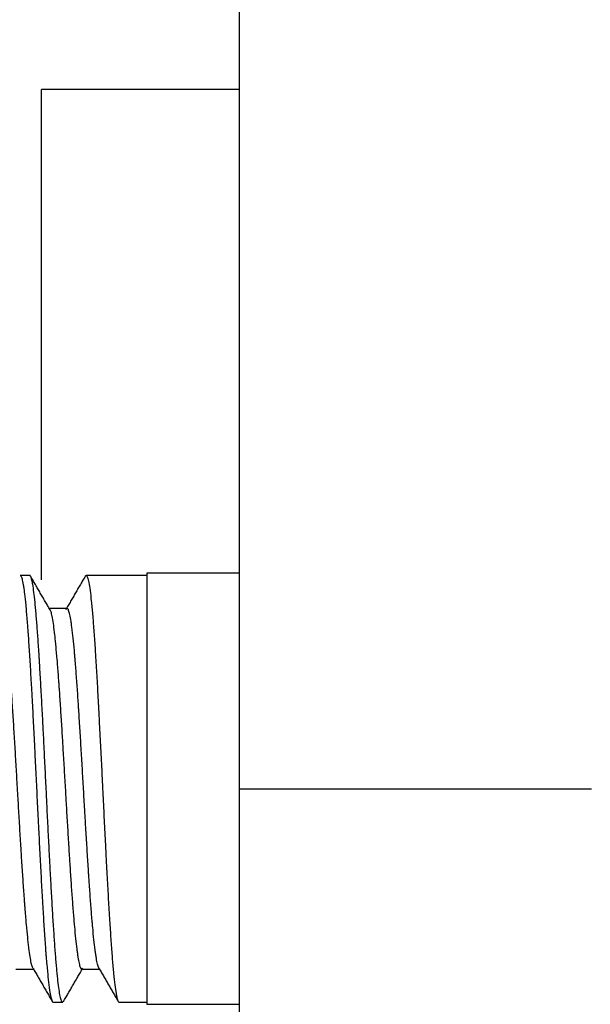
# Model space of a CAD drawing. Header units: millimetres. Extents: x 6909 to 9403, y -385 to 1379.
# Tile 111 of 142: x 8569 to 8582, y 871 to 893. Entities that reach past the tile are written whole.
import ezdxf

# ---------------------------------------------------------------- set-up
doc = ezdxf.new("R2010")
doc.units = ezdxf.units.MM

msp = doc.modelspace()

# ---------------------------------------------------------------- linework, layer by layer
for p, q in [((8574.157, 875.485), (8574.157, 954.485)), ((8574.157, 891.385), (8569.657, 891.385)), ((8569.657, 882.385), (8569.657, 891.385)), ((8569.657, 880.232), (8569.657, 882.385)), ((8569.391, 880.335), (8569.173, 880.335)), ((8572.057, 880.335), (8570.673, 880.335)), ((8574.157, 880.385), (8572.057, 880.385)), ((8572.057, 880.385), (8572.057, 870.585)), ((8570.24, 879.585), (8569.836, 879.585)), ((8574.157, 865.485), (8574.157, 875.485)), ((8574.157, 875.485), (8582.157, 875.485)), ((8569.075, 871.385), (8569.478, 871.385)), ((8570.574, 871.385), (8570.978, 871.385)), ((8569.923, 870.635), (8570.141, 870.635)), ((8571.423, 870.635), (8572.057, 870.635)), ((8572.057, 870.585), (8574.157, 870.585))]:
    msp.add_line(p, q)
for points, knots in [([(8569.173, 880.335), (8569.178, 880.335), (8569.183, 880.331), (8569.193, 880.319), (8569.198, 880.31), (8569.207, 880.286), (8569.212, 880.272), (8569.226, 880.22), (8569.235, 880.175), (8569.249, 880.091), (8569.254, 880.06), (8569.261, 880.01), (8569.263, 879.992), (8569.268, 879.956), (8569.27, 879.937), (8569.282, 879.84), (8569.291, 879.752), (8569.31, 879.559), (8569.319, 879.452), (8569.333, 879.279), (8569.338, 879.219), (8569.345, 879.125), (8569.347, 879.093), (8569.352, 879.028), (8569.355, 878.995), (8569.366, 878.829), (8569.376, 878.688), (8569.394, 878.394), (8569.404, 878.24), (8569.418, 877.998), (8569.423, 877.916), (8569.43, 877.79), (8569.432, 877.748), (8569.437, 877.663), (8569.439, 877.62), (8569.451, 877.404), (8569.46, 877.229), (8569.479, 876.87), (8569.488, 876.687), (8569.5, 876.454), (8569.502, 876.407), (8569.507, 876.313), (8569.509, 876.265), (8569.516, 876.123), (8569.521, 876.028), (8569.535, 875.743), (8569.544, 875.553), (8569.563, 875.174), (8569.572, 874.985), (8569.584, 874.749), (8569.587, 874.701), (8569.591, 874.607), (8569.594, 874.559), (8569.601, 874.419), (8569.605, 874.326), (8569.619, 874.05), (8569.629, 873.87), (8569.647, 873.517), (8569.657, 873.345), (8569.669, 873.134), (8569.671, 873.093), (8569.676, 873.009), (8569.683, 872.886), (8569.69, 872.767), (8569.704, 872.534), (8569.713, 872.386), (8569.732, 872.103), (8569.741, 871.969), (8569.753, 871.811), (8569.755, 871.78), (8569.76, 871.718), (8569.767, 871.629), (8569.774, 871.544), (8569.788, 871.383), (8569.798, 871.285), (8569.811, 871.152), (8569.816, 871.11), (8569.823, 871.05), (8569.826, 871.031), (8569.83, 870.994), (8569.833, 870.976), (8569.844, 870.89), (8569.854, 870.832), (8569.873, 870.738), (8569.882, 870.702), (8569.896, 870.665), (8569.901, 870.655), (8569.908, 870.644), (8569.91, 870.641), (8569.915, 870.637), (8569.917, 870.636), (8569.92, 870.635), (8569.921, 870.635), (8569.923, 870.635)], [0, 0, 0, 0, 0.020115, 0.020115, 0.038878, 0.038878, 0.057641, 0.057641, 0.095167, 0.095167, 0.11393, 0.11393, 0.123312, 0.123312, 0.132694, 0.132694, 0.17022, 0.17022, 0.207746, 0.207746, 0.226509, 0.226509, 0.235891, 0.235891, 0.245272, 0.245272, 0.282799, 0.282799, 0.320325, 0.320325, 0.339088, 0.339088, 0.34847, 0.34847, 0.357851, 0.357851, 0.395377, 0.395377, 0.432904, 0.432904, 0.442285, 0.442285, 0.451667, 0.451667, 0.47043, 0.47043, 0.507956, 0.507956, 0.545483, 0.545483, 0.554864, 0.554864, 0.564246, 0.564246, 0.583009, 0.583009, 0.620535, 0.620535, 0.658061, 0.658061, 0.667443, 0.667443, 0.676825, 0.695588, 0.695588, 0.733114, 0.733114, 0.77064, 0.77064, 0.780022, 0.780022, 0.789403, 0.808166, 0.808166, 0.845693, 0.845693, 0.864456, 0.864456, 0.873837, 0.873837, 0.883219, 0.883219, 0.920745, 0.920745, 0.958272, 0.958272, 0.977035, 0.977035, 0.986416, 0.986416, 0.995798, 0.995798, 1, 1, 1, 1]), ([(8570.141, 870.635), (8570.138, 870.635), (8570.134, 870.637), (8570.122, 870.649), (8570.113, 870.666), (8570.102, 870.7), (8570.1, 870.707), (8570.096, 870.723), (8570.089, 870.749), (8570.083, 870.78), (8570.07, 870.848), (8570.061, 870.902), (8570.044, 871.028), (8570.036, 871.099), (8570.025, 871.2), (8570.023, 871.22), (8570.019, 871.263), (8570.016, 871.285), (8570.01, 871.352), (8570.006, 871.398), (8569.993, 871.543), (8569.984, 871.646), (8569.967, 871.868), (8569.959, 871.986), (8569.946, 872.174), (8569.942, 872.239), (8569.933, 872.372), (8569.928, 872.439), (8569.916, 872.646), (8569.898, 872.931), (8569.882, 873.236), (8569.869, 873.471), (8569.864, 873.551), (8569.858, 873.673), (8569.856, 873.714), (8569.851, 873.796), (8569.849, 873.837), (8569.838, 874.043), (8569.821, 874.377), (8569.804, 874.718), (8569.791, 874.977), (8569.787, 875.064), (8569.781, 875.195), (8569.779, 875.239), (8569.774, 875.326), (8569.772, 875.37), (8569.761, 875.589), (8569.753, 875.763), (8569.736, 876.108), (8569.727, 876.28), (8569.714, 876.535), (8569.71, 876.62), (8569.704, 876.747), (8569.701, 876.789), (8569.697, 876.873), (8569.695, 876.916), (8569.684, 877.125), (8569.676, 877.288), (8569.659, 877.605), (8569.65, 877.759), (8569.633, 878.06), (8569.624, 878.206), (8569.613, 878.384), (8569.611, 878.419), (8569.607, 878.488), (8569.601, 878.591), (8569.594, 878.689), (8569.581, 878.882), (8569.573, 879.003), (8569.556, 879.233), (8569.547, 879.341), (8569.536, 879.468), (8569.534, 879.493), (8569.53, 879.542), (8569.523, 879.613), (8569.517, 879.68), (8569.504, 879.807), (8569.496, 879.883), (8569.479, 880.018), (8569.47, 880.077), (8569.459, 880.141), (8569.457, 880.153), (8569.453, 880.176), (8569.451, 880.187), (8569.444, 880.218), (8569.44, 880.236), (8569.427, 880.284), (8569.418, 880.307), (8569.404, 880.33), (8569.398, 880.335), (8569.391, 880.335)], [0, 0, 0, 0, 0.01508, 0.01508, 0.049355, 0.049355, 0.057924, 0.057924, 0.066492, 0.08363, 0.08363, 0.117904, 0.117904, 0.152179, 0.152179, 0.160748, 0.160748, 0.169317, 0.169317, 0.186454, 0.186454, 0.220729, 0.220729, 0.255003, 0.255003, 0.272141, 0.272141, 0.289278, 0.289278, 0.323553, 0.357828, 0.357828, 0.374965, 0.374965, 0.383534, 0.383534, 0.392102, 0.392102, 0.426377, 0.460652, 0.460652, 0.477789, 0.477789, 0.486358, 0.486358, 0.494927, 0.494927, 0.529201, 0.529201, 0.563476, 0.563476, 0.580613, 0.580613, 0.589182, 0.589182, 0.597751, 0.597751, 0.632025, 0.632025, 0.6663, 0.6663, 0.700575, 0.700575, 0.709144, 0.709144, 0.717712, 0.73485, 0.73485, 0.769124, 0.769124, 0.803399, 0.803399, 0.811968, 0.811968, 0.820537, 0.837674, 0.837674, 0.871949, 0.871949, 0.906223, 0.906223, 0.914792, 0.914792, 0.923361, 0.923361, 0.940498, 0.940498, 0.974773, 0.974773, 1, 1, 1, 1]), ([(8570.653, 880.318), (8570.661, 880.332), (8570.67, 880.338), (8570.688, 880.328), (8570.697, 880.313), (8570.712, 880.272), (8570.716, 880.256), (8570.726, 880.217), (8570.73, 880.195), (8570.744, 880.122), (8570.754, 880.062), (8570.772, 879.922), (8570.782, 879.842), (8570.794, 879.728), (8570.796, 879.705), (8570.801, 879.656), (8570.803, 879.632), (8570.81, 879.556), (8570.815, 879.503), (8570.829, 879.339), (8570.838, 879.22), (8570.857, 878.967), (8570.866, 878.832), (8570.878, 878.652), (8570.88, 878.616), (8570.885, 878.542), (8570.892, 878.43), (8570.899, 878.314), (8570.913, 878.079), (8570.923, 877.917), (8570.941, 877.582), (8570.95, 877.408), (8570.962, 877.185), (8570.965, 877.139), (8570.969, 877.049), (8570.976, 876.913), (8570.984, 876.776), (8570.998, 876.5), (8571.007, 876.314), (8571.021, 876.031), (8571.026, 875.937), (8571.033, 875.794), (8571.035, 875.746), (8571.04, 875.651), (8571.042, 875.603), (8571.054, 875.362), (8571.063, 875.172), (8571.082, 874.795), (8571.091, 874.608), (8571.105, 874.329), (8571.11, 874.237), (8571.117, 874.099), (8571.119, 874.053), (8571.124, 873.962), (8571.126, 873.916), (8571.138, 873.691), (8571.147, 873.515), (8571.166, 873.175), (8571.176, 873.01), (8571.19, 872.77), (8571.194, 872.692), (8571.201, 872.576), (8571.204, 872.537), (8571.208, 872.462), (8571.211, 872.424), (8571.223, 872.24), (8571.232, 872.102), (8571.251, 871.84), (8571.26, 871.718), (8571.274, 871.546), (8571.279, 871.491), (8571.286, 871.412), (8571.288, 871.386), (8571.293, 871.336), (8571.295, 871.311), (8571.307, 871.192), (8571.316, 871.106), (8571.335, 870.956), (8571.344, 870.891), (8571.356, 870.823), (8571.358, 870.81), (8571.363, 870.785), (8571.366, 870.774), (8571.373, 870.741), (8571.377, 870.722), (8571.391, 870.673), (8571.401, 870.652), (8571.414, 870.637), (8571.419, 870.635), (8571.423, 870.635)], [0, 0, 0, 0, 0.033879, 0.033879, 0.070386, 0.070386, 0.088639, 0.088639, 0.106893, 0.106893, 0.1434, 0.1434, 0.179907, 0.179907, 0.189033, 0.189033, 0.19816, 0.19816, 0.216414, 0.216414, 0.252921, 0.252921, 0.289428, 0.289428, 0.298555, 0.298555, 0.307681, 0.325935, 0.325935, 0.362442, 0.362442, 0.398949, 0.398949, 0.408076, 0.408076, 0.417202, 0.435456, 0.435456, 0.471963, 0.471963, 0.490216, 0.490216, 0.499343, 0.499343, 0.50847, 0.50847, 0.544977, 0.544977, 0.581484, 0.581484, 0.599737, 0.599737, 0.608864, 0.608864, 0.617991, 0.617991, 0.654498, 0.654498, 0.691005, 0.691005, 0.709258, 0.709258, 0.718385, 0.718385, 0.727512, 0.727512, 0.764019, 0.764019, 0.800526, 0.800526, 0.818779, 0.818779, 0.827906, 0.827906, 0.837033, 0.837033, 0.87354, 0.87354, 0.910047, 0.910047, 0.919174, 0.919174, 0.9283, 0.9283, 0.946554, 0.946554, 0.983061, 0.983061, 1, 1, 1, 1]), ([(8569.47, 871.398), (8569.465, 871.405), (8569.46, 871.415), (8569.453, 871.433), (8569.451, 871.44), (8569.446, 871.453), (8569.444, 871.461), (8569.437, 871.484), (8569.432, 871.502), (8569.419, 871.563), (8569.409, 871.611), (8569.391, 871.726), (8569.382, 871.791), (8569.371, 871.883), (8569.369, 871.902), (8569.364, 871.942), (8569.362, 871.962), (8569.355, 872.023), (8569.35, 872.066), (8569.337, 872.199), (8569.327, 872.295), (8569.309, 872.5), (8569.3, 872.61), (8569.289, 872.756), (8569.286, 872.785), (8569.282, 872.845), (8569.279, 872.875), (8569.273, 872.967), (8569.268, 873.03), (8569.254, 873.22), (8569.245, 873.352), (8569.227, 873.624), (8569.218, 873.765), (8569.206, 873.948), (8569.204, 873.984), (8569.2, 874.058), (8569.197, 874.095), (8569.19, 874.206), (8569.186, 874.281), (8569.172, 874.506), (8569.163, 874.659), (8569.145, 874.967), (8569.136, 875.122), (8569.124, 875.32), (8569.122, 875.359), (8569.117, 875.438), (8569.115, 875.477), (8569.108, 875.595), (8569.104, 875.673), (8569.09, 875.907), (8569.081, 876.062), (8569.063, 876.37), (8569.054, 876.522), (8569.035, 876.825), (8569.026, 876.972), (8569.008, 877.259), (8568.999, 877.398), (8568.985, 877.601), (8568.979, 877.701), (8568.972, 877.799), (8568.967, 877.863), (8568.965, 877.896), (8568.953, 878.054), (8568.944, 878.175), (8568.926, 878.402), (8568.917, 878.51), (8568.903, 878.662), (8568.896, 878.735), (8568.89, 878.805), (8568.885, 878.85), (8568.883, 878.873), (8568.871, 878.983), (8568.862, 879.062), (8568.844, 879.204), (8568.835, 879.267), (8568.821, 879.35), (8568.814, 879.388), (8568.807, 879.422), (8568.803, 879.443), (8568.801, 879.453), (8568.789, 879.501), (8568.78, 879.53), (8568.762, 879.57), (8568.753, 879.582), (8568.742, 879.585), (8568.741, 879.585), (8568.739, 879.585)], [0, 0, 0, 0, 0.020671, 0.020671, 0.030033, 0.030033, 0.039395, 0.039395, 0.058118, 0.058118, 0.095566, 0.095566, 0.133014, 0.133014, 0.142376, 0.142376, 0.151737, 0.151737, 0.170461, 0.170461, 0.207909, 0.207909, 0.245356, 0.245356, 0.254718, 0.254718, 0.26408, 0.26408, 0.282804, 0.282804, 0.320251, 0.320251, 0.357699, 0.357699, 0.367061, 0.367061, 0.376423, 0.376423, 0.395147, 0.395147, 0.432594, 0.432594, 0.470042, 0.470042, 0.479404, 0.479404, 0.488766, 0.488766, 0.507489, 0.507489, 0.544937, 0.544937, 0.582385, 0.582385, 0.619832, 0.619832, 0.65728, 0.65728, 0.676003, 0.685365, 0.685365, 0.694727, 0.694727, 0.732175, 0.732175, 0.769622, 0.769622, 0.788346, 0.797708, 0.797708, 0.80707, 0.80707, 0.844518, 0.844518, 0.881965, 0.881965, 0.900689, 0.910051, 0.910051, 0.919413, 0.919413, 0.95686, 0.95686, 0.994308, 0.994308, 1, 1, 1, 1]), ([(8569.85, 879.56), (8569.859, 879.545), (8569.867, 879.521), (8569.88, 879.474), (8569.887, 879.446), (8569.894, 879.414), (8569.898, 879.391), (8569.9, 879.38), (8569.912, 879.318), (8569.92, 879.261), (8569.938, 879.133), (8569.947, 879.061), (8569.96, 878.942), (8569.967, 878.88), (8569.973, 878.813), (8569.978, 878.768), (8569.98, 878.745), (8569.991, 878.628), (8570, 878.528), (8570.018, 878.316), (8570.026, 878.205), (8570.04, 878.029), (8570.046, 877.939), (8570.053, 877.845), (8570.057, 877.782), (8570.06, 877.751), (8570.071, 877.59), (8570.08, 877.458), (8570.097, 877.187), (8570.106, 877.048), (8570.119, 876.835), (8570.126, 876.727), (8570.133, 876.617), (8570.137, 876.543), (8570.139, 876.506), (8570.15, 876.32), (8570.159, 876.171), (8570.177, 875.87), (8570.186, 875.719), (8570.199, 875.492), (8570.206, 875.378), (8570.212, 875.263), (8570.217, 875.187), (8570.219, 875.149), (8570.23, 874.958), (8570.239, 874.807), (8570.257, 874.511), (8570.265, 874.364), (8570.279, 874.148), (8570.285, 874.041), (8570.292, 873.934), (8570.297, 873.864), (8570.299, 873.829), (8570.31, 873.654), (8570.319, 873.519), (8570.336, 873.258), (8570.345, 873.133), (8570.363, 872.891), (8570.372, 872.775), (8570.39, 872.552), (8570.399, 872.448), (8570.416, 872.252), (8570.425, 872.161), (8570.442, 871.993), (8570.451, 871.915), (8570.463, 871.827), (8570.465, 871.81), (8570.469, 871.776), (8570.472, 871.76), (8570.478, 871.713), (8570.483, 871.684), (8570.496, 871.603), (8570.505, 871.556), (8570.522, 871.48), (8570.531, 871.449), (8570.542, 871.422), (8570.544, 871.417), (8570.549, 871.408), (8570.551, 871.404), (8570.558, 871.394), (8570.562, 871.389), (8570.569, 871.385), (8570.572, 871.385), (8570.574, 871.385)], [0, 0, 0, 0, 0.035232, 0.035232, 0.053582, 0.062757, 0.062757, 0.071932, 0.071932, 0.108632, 0.108632, 0.145332, 0.145332, 0.163682, 0.172857, 0.172857, 0.182032, 0.182032, 0.218732, 0.218732, 0.255432, 0.255432, 0.273782, 0.282957, 0.282957, 0.292132, 0.292132, 0.328832, 0.328832, 0.365532, 0.365532, 0.383882, 0.393057, 0.393057, 0.402232, 0.402232, 0.438932, 0.438932, 0.475631, 0.475631, 0.493981, 0.503156, 0.503156, 0.512331, 0.512331, 0.549031, 0.549031, 0.585731, 0.585731, 0.604081, 0.613256, 0.613256, 0.622431, 0.622431, 0.659131, 0.659131, 0.695831, 0.695831, 0.732531, 0.732531, 0.769231, 0.769231, 0.805931, 0.805931, 0.842631, 0.842631, 0.851806, 0.851806, 0.860981, 0.860981, 0.879331, 0.879331, 0.916031, 0.916031, 0.952731, 0.952731, 0.961906, 0.961906, 0.971081, 0.971081, 0.989431, 0.989431, 1, 1, 1, 1]), ([(8570.964, 871.409), (8570.963, 871.411), (8570.962, 871.413), (8570.952, 871.434), (8570.943, 871.462), (8570.924, 871.535), (8570.915, 871.58), (8570.904, 871.648), (8570.901, 871.662), (8570.897, 871.692), (8570.894, 871.707), (8570.888, 871.754), (8570.883, 871.787), (8570.869, 871.892), (8570.86, 871.97), (8570.842, 872.142), (8570.833, 872.235), (8570.822, 872.361), (8570.819, 872.387), (8570.815, 872.439), (8570.812, 872.466), (8570.805, 872.546), (8570.801, 872.601), (8570.787, 872.771), (8570.778, 872.89), (8570.76, 873.139), (8570.751, 873.27), (8570.739, 873.44), (8570.737, 873.474), (8570.733, 873.543), (8570.73, 873.578), (8570.723, 873.683), (8570.719, 873.754), (8570.705, 873.968), (8570.696, 874.114), (8570.678, 874.412), (8570.669, 874.564), (8570.657, 874.758), (8570.655, 874.797), (8570.65, 874.875), (8570.648, 874.914), (8570.641, 875.031), (8570.637, 875.109), (8570.623, 875.343), (8570.614, 875.498), (8570.596, 875.811), (8570.587, 875.967), (8570.568, 876.279), (8570.559, 876.433), (8570.541, 876.734), (8570.532, 876.881), (8570.518, 877.098), (8570.511, 877.206), (8570.505, 877.312), (8570.5, 877.382), (8570.498, 877.417), (8570.486, 877.59), (8570.477, 877.723), (8570.459, 877.978), (8570.45, 878.1), (8570.436, 878.275), (8570.429, 878.361), (8570.422, 878.443), (8570.418, 878.497), (8570.415, 878.523), (8570.404, 878.655), (8570.395, 878.752), (8570.377, 878.931), (8570.368, 879.013), (8570.354, 879.125), (8570.347, 879.178), (8570.34, 879.227), (8570.336, 879.259), (8570.333, 879.274), (8570.322, 879.347), (8570.313, 879.397), (8570.295, 879.48), (8570.286, 879.513), (8570.272, 879.548), (8570.265, 879.563), (8570.258, 879.573), (8570.254, 879.578), (8570.251, 879.58), (8570.246, 879.584), (8570.243, 879.585), (8570.24, 879.585)], [0, 0, 0, 0, 0.004537, 0.004537, 0.042347, 0.042347, 0.080157, 0.080157, 0.08961, 0.08961, 0.099062, 0.099062, 0.117967, 0.117967, 0.155777, 0.155777, 0.193587, 0.193587, 0.20304, 0.20304, 0.212492, 0.212492, 0.231397, 0.231397, 0.269207, 0.269207, 0.307017, 0.307017, 0.31647, 0.31647, 0.325922, 0.325922, 0.344827, 0.344827, 0.382637, 0.382637, 0.420447, 0.420447, 0.4299, 0.4299, 0.439352, 0.439352, 0.458257, 0.458257, 0.496067, 0.496067, 0.533877, 0.533877, 0.571687, 0.571687, 0.609497, 0.609497, 0.628402, 0.637855, 0.637855, 0.647307, 0.647307, 0.685117, 0.685117, 0.722927, 0.722927, 0.741832, 0.751285, 0.751285, 0.760737, 0.760737, 0.798547, 0.798547, 0.836357, 0.836357, 0.855262, 0.864715, 0.864715, 0.874167, 0.874167, 0.911977, 0.911977, 0.949787, 0.949787, 0.968692, 0.978145, 0.978145, 0.987597, 0.987597, 1, 1, 1, 1])]:
    msp.add_open_spline(points, degree=3, knots=knots)
for points in [[(8569.854, 879.554), (8569.633, 879.935), (8569.412, 880.316)], [(8570.656, 880.323), (8570.433, 879.939), (8570.21, 879.553)], [(8569.468, 871.402), (8569.687, 871.025), (8569.905, 870.648)], [(8570.157, 870.643), (8570.378, 871.025), (8570.599, 871.407)], [(8570.96, 871.416), (8571.171, 871.052), (8571.382, 870.687)]]:
    msp.add_open_spline(points, degree=2)

doc.saveas('drawing.dxf')
